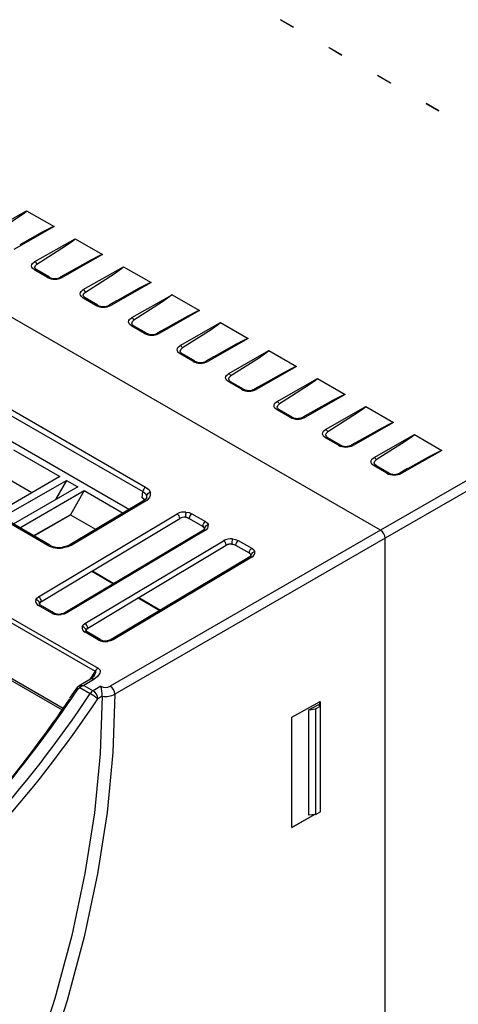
# Model space of a CAD drawing. Header units: millimetres. Extents: x 0 to 838, y 0 to 648.
# Tile 18 of 45: x 304 to 337, y 497 to 572. Entities that reach past the tile are written whole.
import ezdxf

# ---------------------------------------------------------------- set-up
doc = ezdxf.new("R2010")
doc.units = ezdxf.units.MM
doc.header["$LTSCALE"] = 3

msp = doc.modelspace()

# ---------------------------------------------------------------- linework, layer by layer
for p, q in [((323.401, 572.147), (323.403, 572.148)), ((324.37, 571.588), (323.401, 572.147)), ((323.403, 572.148), (324.372, 571.589)), ((324.372, 571.589), (324.37, 571.588)), ((398.465, 572.148), (331.014, 533.209)), ((398.835, 571.545), (331.367, 532.597)), ((327.097, 570.014), (327.099, 570.015)), ((328.067, 569.454), (327.097, 570.014)), ((327.099, 570.015), (328.068, 569.455)), ((328.068, 569.455), (328.067, 569.454)), ((330.793, 567.88), (330.795, 567.881)), ((331.763, 567.32), (330.793, 567.88)), ((330.795, 567.881), (331.765, 567.321)), ((331.765, 567.321), (331.763, 567.32)), ((334.49, 565.746), (334.492, 565.747)), ((335.459, 565.186), (334.49, 565.746)), ((334.492, 565.747), (335.461, 565.188)), ((335.461, 565.188), (335.459, 565.186)), ((331.014, 533.209), (282.266, 561.35)), ((300.958, 555.834), (304.029, 557.576)), ((304.029, 557.576), (306.129, 556.364)), ((306.129, 556.364), (303.057, 554.622)), ((304.654, 553.7), (307.725, 555.442)), ((307.725, 555.442), (309.825, 554.23)), ((282.238, 554.324), (313.105, 536.505)), ((309.825, 554.23), (306.753, 552.488)), ((282.03, 553.972), (312.897, 536.153)), ((305.624, 552.493), (304.654, 553.054)), ((305.772, 552.507), (304.802, 553.067)), ((307.203, 552.843), (306.604, 552.503)), ((308.35, 551.566), (311.421, 553.308)), ((311.421, 553.308), (313.521, 552.096)), ((280.972, 552.645), (311.881, 534.802)), ((313.521, 552.096), (310.45, 550.354)), ((309.32, 550.36), (308.35, 550.92)), ((309.468, 550.373), (308.498, 550.934)), ((310.899, 550.709), (310.3, 550.369)), ((312.046, 549.432), (315.118, 551.175)), ((315.118, 551.175), (317.217, 549.962)), ((305.642, 532.054), (274.789, 549.865)), ((305.796, 532.071), (274.943, 549.882)), ((317.217, 549.962), (314.146, 548.22)), ((315.742, 547.299), (318.814, 549.041)), ((318.814, 549.041), (320.914, 547.829)), ((264.477, 548.316), (309.265, 522.461)), ((264.698, 548.54), (309.486, 522.684)), ((313.016, 548.226), (312.046, 548.786)), ((313.164, 548.24), (312.194, 548.8)), ((314.596, 548.575), (313.996, 548.235)), ((320.914, 547.829), (317.842, 546.086)), ((319.439, 545.165), (322.51, 546.907)), ((322.51, 546.907), (324.61, 545.695)), ((316.713, 546.092), (315.742, 546.652)), ((316.861, 546.106), (315.89, 546.666)), ((318.292, 546.442), (317.692, 546.101)), ((306.813, 519.626), (262.504, 545.205)), ((324.61, 545.695), (321.538, 543.953)), ((262.449, 545.081), (306.734, 519.515)), ((320.409, 543.958), (319.438, 544.518)), ((320.557, 543.972), (319.587, 544.532)), ((323.135, 543.031), (326.206, 544.773)), ((326.206, 544.773), (328.306, 543.561)), ((321.988, 544.308), (321.389, 543.968)), ((328.306, 543.561), (325.235, 541.819)), ((324.105, 541.824), (323.135, 542.385)), ((324.253, 541.838), (323.283, 542.398)), ((326.831, 540.897), (329.903, 542.639)), ((329.903, 542.639), (332.002, 541.427)), ((325.684, 542.174), (325.085, 541.834)), ((332.002, 541.427), (328.931, 539.685)), ((327.801, 539.691), (326.831, 540.251)), ((327.949, 539.704), (326.979, 540.265)), ((329.381, 540.04), (328.781, 539.7)), ((330.527, 538.763), (333.599, 540.506)), ((333.599, 540.506), (335.699, 539.293)), ((303.04, 539.342), (306.576, 537.301)), ((335.699, 539.293), (332.627, 537.551)), ((331.498, 537.557), (330.527, 538.117)), ((331.646, 537.571), (330.675, 538.131)), ((333.077, 537.906), (332.477, 537.566)), ((306.576, 537.301), (301.656, 534.461)), ((304.441, 536.069), (301.978, 537.49)), ((302.158, 534.171), (307.078, 537.012)), ((307.078, 537.012), (306.23, 535.542)), ((307.078, 537.012), (307.927, 536.522)), ((307.927, 536.522), (303.007, 533.682)), ((303.509, 533.392), (308.429, 536.232)), ((308.429, 536.232), (307.368, 534.395)), ((308.429, 536.232), (311.401, 534.516)), ((312.953, 535.441), (307.328, 532.087)), ((312.855, 535.689), (312.897, 536.153)), ((313.052, 535.521), (312.855, 535.689)), ((313.18, 535.828), (313.186, 535.705)), ((313.103, 535.426), (307.478, 532.072)), ((307.368, 534.395), (304.569, 532.779)), ((304.582, 532.772), (307.367, 534.38)), ((304.949, 528.138), (315.504, 534.455)), ((307.367, 534.38), (307.368, 534.395)), ((309.301, 533.263), (307.367, 534.38)), ((309.047, 530.109), (315.72, 534.103)), ((316.426, 534.115), (317.455, 533.521)), ((316.426, 534.115), (316.426, 534.111)), ((316.426, 534.111), (317.455, 533.517)), ((316.634, 534.467), (317.664, 533.873)), ((317.513, 533.224), (306.938, 526.918)), ((317.663, 533.209), (307.088, 526.903)), ((331.014, 533.209), (310.41, 521.315)), ((317.455, 533.517), (317.455, 533.521)), ((317.597, 533.361), (317.6, 533.304)), ((331.367, 532.597), (310.764, 520.702)), ((331.367, 370.971), (331.367, 532.597)), ((308.485, 526.097), (319.04, 532.414)), ((312.583, 528.068), (319.255, 532.062)), ((319.961, 532.074), (320.991, 531.48)), ((319.961, 532.074), (319.961, 532.07)), ((319.961, 532.07), (320.991, 531.476)), ((320.169, 532.426), (321.199, 531.832)), ((321.048, 531.183), (310.474, 524.877)), ((321.198, 531.168), (310.624, 524.862)), ((320.991, 531.476), (320.991, 531.48)), ((321.133, 531.32), (321.136, 531.263)), ((305.165, 527.786), (309.005, 530.084)), ((309.005, 530.084), (309.047, 530.109)), ((309.005, 530.084), (310.653, 529.133)), ((309.047, 530.109), (310.695, 529.158)), ((309.052, 530.058), (309.047, 530.109)), ((308.7, 525.745), (312.541, 528.043)), ((312.541, 528.043), (312.583, 528.068)), ((312.541, 528.043), (314.188, 527.092)), ((312.583, 528.068), (314.23, 527.117)), ((312.587, 528.016), (312.583, 528.068)), ((305.958, 526.892), (304.95, 527.474)), ((305.021, 527.562), (305.028, 527.637)), ((306.112, 526.909), (305.104, 527.491)), ((309.494, 524.851), (308.486, 525.433)), ((308.556, 525.521), (308.564, 525.596)), ((309.647, 524.868), (308.639, 525.45)), ((309.265, 522.461), (308.886, 521.886)), ((309.155, 522.065), (308.908, 521.857)), ((308.908, 521.857), (308.045, 521.341)), ((308.094, 521.212), (308.889, 520.753)), ((309.158, 521.832), (308.399, 521.378)), ((308.399, 521.378), (309.106, 520.97)), ((309.703, 521.315), (309.106, 520.97)), ((307.79, 521.092), (307.309, 520.397)), ((309.793, 520.55), (309.459, 520.358)), ((309.793, 520.557), (309.793, 520.55)), ((324.245, 518.95), (326.403, 520.153)), ((325.555, 519.503), (326.25, 519.904)), ((326.069, 519.581), (326.439, 519.795)), ((326.439, 519.795), (326.25, 519.904)), ((326.394, 519.821), (326.394, 520.148)), ((326.403, 520.153), (326.403, 519.816)), ((326.439, 511.732), (326.439, 519.795)), ((324.245, 510.539), (324.245, 518.95)), ((325.555, 519.503), (326.069, 519.581)), ((325.555, 511.468), (325.555, 519.503)), ((326.069, 519.581), (326.069, 511.533)), ((326.015, 511.526), (324.245, 510.539)), ((324.245, 510.55), (325.991, 511.523)), ((326.069, 511.533), (325.555, 511.468)), ((326.069, 511.533), (326.439, 511.732))]:
    msp.add_line(p, q)
at = {"flags": 128}
for points in [[(301.123, 555.644), (303.313, 557.04), (303.874, 557.428), (304.002, 557.532), (304.028, 557.562), (304.032, 557.571), (304.031, 557.574), (304.03, 557.575), (304.029, 557.576)], [(306.129, 556.364), (306.127, 556.365), (306.125, 556.365), (306.12, 556.365), (306.104, 556.363), (306.055, 556.347), (305.88, 556.27), (305.228, 555.934), (303.51, 554.971)], [(304.819, 553.511), (307.009, 554.906), (307.57, 555.294), (307.698, 555.398), (307.724, 555.428), (307.728, 555.437), (307.727, 555.44), (307.726, 555.441), (307.725, 555.442)], [(309.825, 554.23), (309.823, 554.231), (309.821, 554.231), (309.816, 554.231), (309.8, 554.229), (309.751, 554.213), (309.576, 554.136), (308.924, 553.8), (307.206, 552.838)], [(304.654, 553.054), (304.485, 553.196), (304.436, 553.285), (304.419, 553.378), (304.436, 553.47), (304.485, 553.559), (304.654, 553.7)], [(304.827, 553.047), (304.706, 553.152), (304.662, 553.276), (304.702, 553.402), (304.819, 553.511)], [(308.516, 551.377), (310.705, 552.772), (311.266, 553.16), (311.394, 553.265), (311.421, 553.294), (311.424, 553.303), (311.424, 553.306), (311.423, 553.307), (311.421, 553.308)], [(313.521, 552.096), (313.519, 552.097), (313.517, 552.097), (313.512, 552.098), (313.497, 552.095), (313.447, 552.08), (313.272, 552.003), (312.62, 551.667), (310.902, 550.704)], [(308.35, 550.92), (308.181, 551.062), (308.132, 551.151), (308.116, 551.244), (308.132, 551.336), (308.182, 551.425), (308.35, 551.566)], [(308.523, 550.913), (308.402, 551.018), (308.358, 551.142), (308.398, 551.268), (308.516, 551.377)], [(315.118, 551.175), (315.119, 551.173), (315.12, 551.172), (315.12, 551.169), (315.116, 551.159), (315.09, 551.13), (314.961, 551.025), (314.402, 550.638), (312.212, 549.243)], [(317.217, 549.962), (317.216, 549.963), (317.214, 549.964), (317.208, 549.964), (317.193, 549.962), (317.143, 549.946), (316.968, 549.869), (316.317, 549.533), (314.598, 548.57)], [(312.046, 548.786), (311.878, 548.929), (311.828, 549.017), (311.812, 549.11), (311.828, 549.203), (311.878, 549.291), (312.046, 549.432)], [(312.219, 548.779), (312.098, 548.885), (312.054, 549.009), (312.094, 549.134), (312.212, 549.243)], [(318.814, 549.041), (318.815, 549.04), (318.816, 549.038), (318.816, 549.035), (318.813, 549.026), (318.786, 548.996), (318.657, 548.891), (318.098, 548.504), (315.908, 547.109)], [(320.914, 547.829), (320.912, 547.829), (320.91, 547.83), (320.905, 547.83), (320.889, 547.828), (320.84, 547.812), (320.665, 547.735), (320.013, 547.399), (318.295, 546.436)], [(315.742, 546.652), (315.574, 546.795), (315.525, 546.884), (315.508, 546.977), (315.525, 547.069), (315.574, 547.158), (315.742, 547.299)], [(315.915, 546.646), (315.794, 546.751), (315.75, 546.875), (315.791, 547), (315.908, 547.109)], [(322.51, 546.907), (322.511, 546.906), (322.512, 546.905), (322.513, 546.901), (322.509, 546.892), (322.482, 546.862), (322.354, 546.758), (321.794, 546.371), (319.604, 544.975)], [(324.61, 545.695), (324.608, 545.696), (324.606, 545.696), (324.601, 545.696), (324.585, 545.694), (324.536, 545.678), (324.361, 545.601), (323.709, 545.265), (321.991, 544.302)], [(319.438, 544.518), (319.27, 544.661), (319.221, 544.75), (319.204, 544.843), (319.221, 544.935), (319.27, 545.024), (319.439, 545.165)], [(319.612, 544.512), (319.491, 544.617), (319.447, 544.741), (319.487, 544.867), (319.604, 544.975)], [(326.206, 544.773), (326.208, 544.772), (326.208, 544.771), (326.209, 544.767), (326.205, 544.758), (326.179, 544.728), (326.05, 544.624), (325.49, 544.237), (323.301, 542.842)], [(323.135, 542.385), (322.966, 542.527), (322.917, 542.616), (322.901, 542.709), (322.917, 542.801), (322.966, 542.89), (323.135, 543.031)], [(328.306, 543.561), (328.304, 543.562), (328.302, 543.562), (328.297, 543.563), (328.282, 543.56), (328.232, 543.544), (328.057, 543.467), (327.405, 543.131), (325.687, 542.169)], [(323.308, 542.378), (323.187, 542.483), (323.143, 542.607), (323.183, 542.733), (323.301, 542.842)], [(329.903, 542.639), (329.904, 542.638), (329.905, 542.637), (329.905, 542.634), (329.901, 542.624), (329.875, 542.594), (329.746, 542.49), (329.187, 542.103), (326.997, 540.708)], [(326.831, 540.251), (326.663, 540.393), (326.613, 540.482), (326.597, 540.575), (326.613, 540.667), (326.663, 540.756), (326.831, 540.897)], [(327.004, 540.244), (326.883, 540.35), (326.839, 540.474), (326.879, 540.599), (326.997, 540.708)], [(332.002, 541.427), (332.001, 541.428), (331.999, 541.428), (331.993, 541.429), (331.978, 541.426), (331.928, 541.411), (331.753, 541.334), (331.102, 540.998), (329.383, 540.035)], [(333.599, 540.506), (333.6, 540.504), (333.601, 540.503), (333.601, 540.5), (333.598, 540.491), (333.571, 540.461), (333.442, 540.356), (332.883, 539.969), (330.693, 538.574)], [(335.699, 539.293), (335.697, 539.294), (335.695, 539.295), (335.689, 539.295), (335.674, 539.293), (335.624, 539.277), (335.449, 539.2), (334.798, 538.864), (333.08, 537.901)], [(330.527, 538.117), (330.359, 538.26), (330.31, 538.348), (330.293, 538.441), (330.31, 538.534), (330.359, 538.622), (330.527, 538.763)], [(330.7, 538.11), (330.579, 538.216), (330.535, 538.34), (330.576, 538.465), (330.693, 538.574)], [(313.105, 536.505), (313.348, 536.309), (313.472, 536.077)], [(312.897, 536.153), (313.087, 536.002), (313.18, 535.828)], [(313.187, 535.706), (313.124, 535.579), (312.953, 535.441)], [(316.144, 534.2), (316.294, 534.173), (316.426, 534.115)], [(316.182, 534.596), (316.426, 534.553), (316.634, 534.467)], [(317.455, 533.521), (317.551, 533.447), (317.597, 533.361)], [(317.601, 533.3), (317.582, 533.277), (317.512, 533.224)], [(317.664, 533.873), (317.813, 533.753), (317.889, 533.61)], [(319.718, 532.555), (319.961, 532.512), (320.169, 532.426)], [(307.33, 532.088), (307.107, 531.986), (306.779, 531.911)], [(306.816, 531.857), (306.805, 531.885), (306.794, 531.903), (306.785, 531.911), (306.779, 531.911)], [(307.478, 532.072), (307.173, 531.936), (306.816, 531.857)], [(319.679, 532.159), (319.829, 532.132), (319.961, 532.074)], [(321.199, 531.832), (321.348, 531.712), (321.425, 531.569)], [(320.991, 531.48), (321.086, 531.406), (321.133, 531.32)], [(321.136, 531.259), (321.118, 531.236), (321.048, 531.183)], [(304.731, 527.896), (304.809, 528.027), (304.949, 528.138)], [(305.104, 527.491), (305.035, 527.542), (305.023, 527.558)], [(305.028, 527.637), (305.076, 527.717), (305.165, 527.786)], [(306.938, 526.918), (306.809, 526.861), (306.646, 526.826)], [(306.68, 526.771), (306.669, 526.799), (306.659, 526.817), (306.649, 526.825), (306.646, 526.826)], [(307.088, 526.903), (306.901, 526.819), (306.68, 526.771)], [(308.267, 525.855), (308.345, 525.985), (308.485, 526.097)], [(308.564, 525.596), (308.612, 525.676), (308.7, 525.745)], [(308.639, 525.45), (308.571, 525.501), (308.559, 525.517)], [(310.216, 524.73), (310.205, 524.758), (310.194, 524.776), (310.185, 524.784), (310.178, 524.783)], [(310.473, 524.877), (310.344, 524.82), (310.182, 524.785)], [(310.624, 524.862), (310.436, 524.778), (310.216, 524.73)], [(309.486, 522.684), (309.576, 522.614), (309.63, 522.528), (309.649, 522.42), (309.623, 522.301), (309.446, 522.05), (309.158, 521.832)], [(309.265, 522.461), (309.282, 522.447), (309.293, 522.426), (309.296, 522.366), (309.221, 522.172), (309.131, 522.055)], [(308.026, 521.329), (307.885, 521.21), (307.788, 521.091)], [(307.904, 521.036), (307.988, 521.137), (308.094, 521.212)], [(308.094, 521.366), (308.213, 521.394), (308.399, 521.378)], [(308.399, 521.378), (308.213, 521.299), (308.094, 521.212)], [(309.793, 520.55), (309.641, 516.162), (309.203, 511.645), (308.485, 507.031), (307.48, 502.294), (306.195, 497.491), (304.638, 492.653), (302.831, 487.845), (300.782, 483.079), (298.507, 478.385), (295.994, 473.741), (293.272, 469.205), (290.358, 464.808)], [(310.764, 520.702), (310.61, 516.251), (310.166, 511.673), (309.438, 506.997), (308.421, 502.203), (307.12, 497.341), (305.544, 492.444), (303.715, 487.579), (301.642, 482.756), (299.339, 478.004), (296.797, 473.305), (294.033, 468.7), (291.065, 464.222)]]:
    msp.add_lwpolyline(points, dxfattribs=at)
for centre, radius, start, end in [((304.417, 553.326), 0.443, 24.67342, 57.68948), ((304.739, 552.937), 0.144, 64.31346, 126.32554), ((305.709, 552.377), 0.144, 64.31346, 126.32554), ((306.194, 553.588), 1.235, 242.49377, 296.94384), ((306.192, 553.374), 0.965, 242.59833, 296.82222), ((306.666, 552.368), 0.148, 53.73623, 114.88954), ((308.113, 551.192), 0.443, 24.67342, 57.68948), ((308.435, 550.803), 0.144, 64.31346, 126.32554), ((309.406, 550.243), 0.144, 64.31346, 126.32554), ((309.89, 551.455), 1.235, 242.49377, 296.94384), ((309.889, 551.24), 0.965, 242.59833, 296.82222), ((310.362, 550.235), 0.148, 53.73623, 114.88954), ((311.81, 549.058), 0.443, 24.67342, 57.68948), ((312.132, 548.67), 0.144, 64.31346, 126.32554), ((313.102, 548.109), 0.144, 64.31346, 126.32554), ((313.587, 549.321), 1.235, 242.49377, 296.94384), ((313.585, 549.106), 0.965, 242.59833, 296.82222), ((314.058, 548.101), 0.148, 53.73623, 114.88954), ((315.506, 546.925), 0.443, 24.67342, 57.68948), ((315.828, 546.536), 0.144, 64.31346, 126.32554), ((316.798, 545.976), 0.144, 64.31346, 126.32554), ((317.283, 547.187), 1.235, 242.49377, 296.94384), ((317.281, 546.972), 0.965, 242.59833, 296.82222), ((317.755, 545.967), 0.148, 53.73623, 114.88954), ((319.524, 544.402), 0.144, 64.31346, 126.32554), ((319.202, 544.791), 0.443, 24.67342, 57.68948), ((320.494, 543.842), 0.144, 64.31346, 126.32554), ((320.979, 545.053), 1.235, 242.49377, 296.94384), ((320.977, 544.838), 0.965, 242.59833, 296.82222), ((321.451, 543.833), 0.148, 53.73623, 114.88954), ((322.898, 542.657), 0.443, 24.67342, 57.68948), ((323.22, 542.268), 0.144, 64.31346, 126.32554), ((324.191, 541.708), 0.144, 64.31346, 126.32554), ((324.675, 542.919), 1.235, 242.49377, 296.94384), ((324.674, 542.705), 0.965, 242.59833, 296.82222), ((325.147, 541.7), 0.148, 53.73623, 114.88954), ((326.595, 540.523), 0.443, 24.67342, 57.68948), ((326.916, 540.134), 0.144, 64.31346, 126.32554), ((327.887, 539.574), 0.144, 64.31346, 126.32554), ((328.371, 540.786), 1.235, 242.49377, 296.94384), ((328.37, 540.571), 0.965, 242.59833, 296.82222), ((328.843, 539.566), 0.148, 53.73623, 114.88954), ((330.291, 538.389), 0.443, 24.67342, 57.68948), ((330.613, 538.001), 0.144, 64.31346, 126.32554), ((331.583, 537.44), 0.144, 64.31346, 126.32554), ((332.068, 538.652), 1.235, 242.49377, 296.94384), ((332.066, 538.437), 0.965, 242.59833, 296.82222), ((332.54, 537.432), 0.148, 53.73623, 114.88954), ((313.361, 536.116), 0.466, 123.36333, 175.48183), ((313.016, 535.313), 0.143, 52.54889, 116.12375), ((312.859, 535.995), 0.619, 293.28629, 7.66624), ((313.482, 535.769), 0.308, 91.88387, 169.03065), ((316.072, 533.418), 1.183, 84.65118, 118.6927), ((315.25, 534.058), 0.471, 5.48631, 57.43748), ((316.081, 533.497), 0.706, 84.88538, 120.77408), ((316.08, 533.441), 0.754, 62.68907, 118.52739), ((318.114, 534.206), 1.97, 168.60756, 180.19322), ((316.89, 534.079), 0.466, 123.36333, 175.48183), ((317.92, 533.484), 0.466, 123.36333, 175.48183), ((317.36, 533.295), 0.241, 3.83262, 66.90931), ((317.576, 533.096), 0.143, 52.54889, 116.12375), ((317.9, 533.302), 0.308, 91.88387, 169.03065), ((317.512, 533.559), 0.381, 293.27644, 7.6761), ((330.6, 532.562), 0.768, 2.58946, 57.41055), ((319.608, 531.377), 1.183, 84.65118, 118.6927), ((321.649, 532.165), 1.97, 168.60756, 180.19322), ((305.733, 531.939), 0.147, 64.52623, 128.09666), ((306.533, 533.763), 1.926, 242.47131, 278.4471), ((306.536, 533.523), 1.63, 242.97803, 278.64928), ((307.39, 531.953), 0.148, 53.64785, 114.02661), ((318.786, 532.017), 0.471, 5.48631, 57.43748), ((319.616, 531.456), 0.706, 84.88538, 120.77408), ((319.615, 531.4), 0.754, 62.68907, 118.52739), ((320.426, 532.038), 0.466, 123.36333, 175.48183), ((321.455, 531.443), 0.466, 123.36333, 175.48183), ((320.896, 531.254), 0.241, 3.83262, 66.90931), ((321.111, 531.055), 0.143, 52.54889, 116.12375), ((321.435, 531.261), 0.308, 91.88387, 169.03065), ((321.048, 531.518), 0.381, 293.27644, 7.6761), ((304.695, 527.741), 0.471, 5.48631, 57.43748), ((305.085, 527.812), 0.364, 166.6747, 248.19194), ((304.713, 527.576), 0.32, 10.95608, 86.861), ((305.041, 527.358), 0.147, 64.62313, 128.02064), ((305.261, 527.566), 0.24, 113.79668, 181.09435), ((306.049, 526.776), 0.147, 64.62064, 128.0209), ((306.506, 527.944), 1.186, 242.4747, 278.4437), ((306.51, 527.708), 0.892, 243.48239, 278.74486), ((307.001, 526.79), 0.143, 52.54624, 116.14895), ((308.621, 525.771), 0.364, 166.6747, 248.19194), ((308.249, 525.535), 0.32, 10.95608, 86.861), ((308.231, 525.7), 0.471, 5.48631, 57.43748), ((308.797, 525.525), 0.24, 113.79668, 181.09435), ((308.576, 525.317), 0.147, 64.62313, 128.02064), ((309.584, 524.735), 0.147, 64.62064, 128.0209), ((310.042, 525.903), 1.186, 242.4747, 278.4437), ((310.046, 525.667), 0.892, 243.48239, 278.74486), ((310.537, 524.749), 0.143, 52.54624, 116.14895), ((309.865, 522.088), 0.706, 122.40865, 148.10674), ((308.271, 521.289), 0.193, 156.5575, 203.47222), ((309.013, 521.644), 0.238, 52.46588, 116.33189), ((310.057, 521.977), 0.75, 241.89336, 298.09318), ((306.261, 520.521), 3.532, 0.59399, 12.98954), ((309.972, 520.654), 0.793, 3.52223, 56.47777), ((232.611, 571.617), 91.681, 309.90944, 326.30357), ((227.569, 574.818), 96.675, 313.22653, 326.19913), ((307.717, 520.788), 0.311, 53.03613, 76.66896), ((309.482, 520.377), 0.703, 122.36445, 147.61505), ((306.167, 516.212), 5.294, 51.54089, 59.05874), ((308.668, 520.309), 0.793, 3.52223, 56.47777), ((310.061, 522.087), 1.553, 260.08214, 296.90894), ((232.733, 571.465), 92.19, 309.89293, 326.33243), ((230.189, 572.464), 93.093, 314.61846, 325.96239)]:
    msp.add_arc(centre, radius, start, end)

doc.saveas('drawing.dxf')
